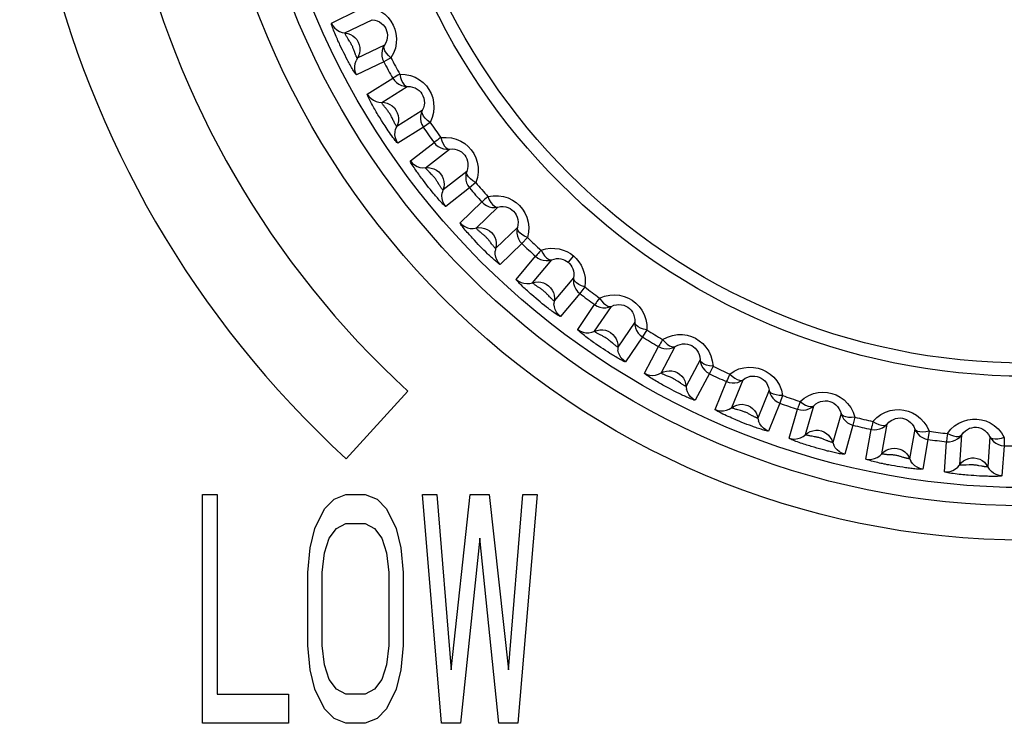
# Model space of a CAD drawing. Extents: x -841 to -216, y -127 to 601.
# Tile 65 of 201: x -543 to -532, y 198 to 206. Entities that reach past the tile are written whole.
import ezdxf

# ---------------------------------------------------------------- set-up
doc = ezdxf.new("R2010")
doc.units = 0
doc.header["$LTSCALE"] = 23.1
doc.layers.add('HEATSINK_AM_0', color=7, linetype='CONTINUOUS')

msp = doc.modelspace()

# ---------------------------------------------------------------- linework, layer by layer
at = {"layer": 'HEATSINK_AM_0', "color": 7}
for p, q in [((-539.813, 205.646), (-539.518, 205.791)), ((-539.665, 205.54), (-539.369, 205.684)), ((-539.691, 205.35), (-539.705, 205.378)), ((-539.678, 205.323), (-539.691, 205.35)), ((-539.558, 205.327), (-539.568, 205.355)), ((-539.234, 205.407), (-539.53, 205.263)), ((-539.664, 205.295), (-539.678, 205.323)), ((-539.65, 205.268), (-539.664, 205.295)), ((-539.636, 205.242), (-539.65, 205.268)), ((-539.241, 205.224), (-539.537, 205.08)), ((-539.162, 205.266), (-539.241, 205.224)), ((-539.421, 204.871), (-539.142, 205.045)), ((-539.262, 204.78), (-538.983, 204.955)), ((-538.82, 204.693), (-539.099, 204.519)), ((-539.247, 204.554), (-539.266, 204.584)), ((-538.808, 204.511), (-539.087, 204.336)), ((-538.734, 204.561), (-538.808, 204.511)), ((-538.95, 204.141), (-538.691, 204.344)), ((-538.783, 204.067), (-538.523, 204.27)), ((-538.334, 204.027), (-538.593, 203.824)), ((-538.769, 203.876), (-538.789, 203.901)), ((-538.75, 203.852), (-538.769, 203.876)), ((-538.731, 203.828), (-538.75, 203.852)), ((-538.712, 203.805), (-538.731, 203.828)), ((-538.634, 203.881), (-538.65, 203.907)), ((-538.303, 203.847), (-538.562, 203.644)), ((-538.234, 203.905), (-538.303, 203.847)), ((-538.693, 203.782), (-538.712, 203.805)), ((-538.405, 203.464), (-538.169, 203.693)), ((-538.231, 203.408), (-537.995, 203.637)), ((-537.78, 203.415), (-538.017, 203.187)), ((-537.669, 203.304), (-537.731, 203.239)), ((-538.207, 203.23), (-538.228, 203.251)), ((-538.187, 203.208), (-538.207, 203.23)), ((-538.167, 203.188), (-538.187, 203.208)), ((-538.146, 203.167), (-538.167, 203.188)), ((-537.731, 203.239), (-537.968, 203.011)), ((-538.126, 203.147), (-538.146, 203.167)), ((-538.105, 203.127), (-538.126, 203.147)), ((-537.793, 202.848), (-537.582, 203.1)), ((-537.167, 203.104), (-537.225, 203.035)), ((-537.614, 202.811), (-537.402, 203.063)), ((-537.166, 202.865), (-537.378, 202.612)), ((-537.044, 202.765), (-537.099, 202.694)), ((-537.576, 202.639), (-537.599, 202.659)), ((-537.099, 202.694), (-537.31, 202.443)), ((-537.553, 202.62), (-537.576, 202.639)), ((-537.531, 202.601), (-537.553, 202.62)), ((-537.508, 202.582), (-537.531, 202.601)), ((-537.485, 202.564), (-537.508, 202.582)), ((-537.462, 202.546), (-537.485, 202.564)), ((-537.119, 202.299), (-536.936, 202.572)), ((-536.937, 202.281), (-536.753, 202.553)), ((-536.498, 202.381), (-536.682, 202.108)), ((-536.413, 202.219), (-536.597, 201.946)), ((-536.366, 202.295), (-536.413, 202.219)), ((-536.868, 202.105), (-536.894, 202.122)), ((-536.843, 202.088), (-536.868, 202.105)), ((-536.74, 202.151), (-536.763, 202.17)), ((-536.392, 201.823), (-536.238, 202.114)), ((-536.209, 201.824), (-536.055, 202.115)), ((-536.818, 202.071), (-536.843, 202.088)), ((-536.793, 202.055), (-536.818, 202.071)), ((-536.768, 202.039), (-536.793, 202.055)), ((-535.783, 201.97), (-535.937, 201.68)), ((-535.642, 201.899), (-535.681, 201.818)), ((-535.681, 201.818), (-535.836, 201.527)), ((-535.998, 201.715), (-536.023, 201.732)), ((-535.619, 201.426), (-535.496, 201.732)), ((-535.437, 201.447), (-535.314, 201.752)), ((-538.976, 201.627), (-539.651, 200.889)), ((-536.119, 201.655), (-536.147, 201.67)), ((-536.092, 201.641), (-536.119, 201.655)), ((-536.065, 201.627), (-536.092, 201.641)), ((-536.038, 201.613), (-536.065, 201.627)), ((-536.011, 201.6), (-536.038, 201.613)), ((-535.028, 201.636), (-535.152, 201.331)), ((-534.881, 201.58), (-534.911, 201.495)), ((-534.911, 201.495), (-535.035, 201.19)), ((-534.63, 201.152), (-534.54, 201.468)), ((-535.215, 201.359), (-535.241, 201.373)), ((-534.809, 201.113), (-534.718, 201.429)), ((-534.243, 201.383), (-534.334, 201.067)), ((-535.327, 201.286), (-535.355, 201.298)), ((-535.299, 201.275), (-535.327, 201.286)), ((-535.271, 201.264), (-535.299, 201.275)), ((-535.243, 201.254), (-535.271, 201.264)), ((-535.215, 201.243), (-535.243, 201.254)), ((-534.112, 201.255), (-534.203, 200.939)), ((-534.091, 201.342), (-534.112, 201.255)), ((-533.797, 200.943), (-533.74, 201.267)), ((-533.971, 200.885), (-533.913, 201.209)), ((-533.436, 201.213), (-533.493, 200.889)), ((-533.28, 201.189), (-533.293, 201.1)), ((-532.946, 200.822), (-532.923, 201.15)), ((-534.401, 201.088), (-534.429, 201.1)), ((-533.293, 201.1), (-533.35, 200.776)), ((-533.113, 200.747), (-533.09, 201.075)), ((-532.616, 201.129), (-532.639, 200.801)), ((-532.461, 201.031), (-532.484, 200.703)), ((-532.458, 201.121), (-532.461, 201.031)), ((-534.507, 201.005), (-534.537, 201.014)), ((-534.478, 200.997), (-534.507, 201.005)), ((-534.448, 200.989), (-534.478, 200.997)), ((-534.419, 200.981), (-534.448, 200.989)), ((-534.39, 200.973), (-534.419, 200.981)), ((-533.659, 200.81), (-533.69, 200.815)), ((-533.562, 200.904), (-533.591, 200.912)), ((-532.708, 200.807), (-532.736, 200.813)), ((-533.629, 200.804), (-533.659, 200.81)), ((-533.599, 200.8), (-533.629, 200.804)), ((-533.569, 200.795), (-533.599, 200.8)), ((-533.539, 200.791), (-533.569, 200.795)), ((-532.791, 200.704), (-532.821, 200.706)), ((-532.761, 200.702), (-532.791, 200.704)), ((-532.731, 200.7), (-532.761, 200.702)), ((-532.701, 200.699), (-532.731, 200.7)), ((-532.672, 200.697), (-532.701, 200.699)), ((-541.22, 200.499), (-541.063, 200.499)), ((-541.22, 197.999), (-541.22, 200.499)), ((-541.063, 200.499), (-541.063, 198.318)), ((-539.784, 200.446), (-539.654, 200.499)), ((-539.654, 200.499), (-539.445, 200.499)), ((-539.445, 200.499), (-539.314, 200.446)), ((-538.818, 200.499), (-538.662, 200.499)), ((-538.609, 197.999), (-538.818, 200.499)), ((-538.662, 200.499), (-538.505, 198.584)), ((-538.505, 198.584), (-538.296, 200.499)), ((-538.296, 200.499), (-538.087, 200.499)), ((-538.087, 200.499), (-537.879, 198.584)), ((-537.879, 198.584), (-537.722, 200.499)), ((-537.565, 200.499), (-537.774, 197.999)), ((-537.722, 200.499), (-537.565, 200.499)), ((-539.888, 200.34), (-539.784, 200.446)), ((-539.314, 200.446), (-539.21, 200.34)), ((-539.993, 200.127), (-539.888, 200.34)), ((-539.21, 200.34), (-539.105, 200.127)), ((-539.758, 200.127), (-539.654, 200.18)), ((-539.654, 200.18), (-539.445, 200.18)), ((-539.445, 200.18), (-539.34, 200.127)), ((-540.045, 199.914), (-539.993, 200.127)), ((-539.836, 200.021), (-539.758, 200.127)), ((-539.34, 200.127), (-539.262, 200.021)), ((-539.105, 200.127), (-539.053, 199.914)), ((-539.888, 199.861), (-539.836, 200.021)), ((-539.262, 200.021), (-539.21, 199.861)), ((-538.192, 200.021), (-538.401, 197.999)), ((-537.983, 197.999), (-538.192, 200.021)), ((-540.071, 199.648), (-540.045, 199.914)), ((-539.915, 199.648), (-539.888, 199.861)), ((-539.21, 199.861), (-539.184, 199.648)), ((-539.053, 199.914), (-539.027, 199.648)), ((-540.071, 198.85), (-540.071, 199.648)), ((-539.915, 198.85), (-539.915, 199.648)), ((-539.184, 199.648), (-539.184, 198.85)), ((-539.027, 199.648), (-539.027, 198.85)), ((-540.045, 198.584), (-540.071, 198.85)), ((-539.888, 198.638), (-539.915, 198.85)), ((-539.184, 198.85), (-539.21, 198.638)), ((-539.027, 198.85), (-539.053, 198.584)), ((-539.993, 198.372), (-540.045, 198.584)), ((-539.836, 198.478), (-539.888, 198.638)), ((-539.21, 198.638), (-539.262, 198.478)), ((-539.053, 198.584), (-539.105, 198.372)), ((-539.758, 198.372), (-539.836, 198.478)), ((-539.262, 198.478), (-539.34, 198.372)), ((-539.888, 198.159), (-539.993, 198.372)), ((-539.654, 198.318), (-539.758, 198.372)), ((-539.34, 198.372), (-539.445, 198.318)), ((-539.105, 198.372), (-539.21, 198.159)), ((-541.063, 198.318), (-540.28, 198.318)), ((-540.28, 198.318), (-540.28, 197.999)), ((-539.445, 198.318), (-539.654, 198.318)), ((-539.784, 198.052), (-539.888, 198.159)), ((-539.21, 198.159), (-539.314, 198.052)), ((-539.654, 197.999), (-539.784, 198.052)), ((-539.314, 198.052), (-539.445, 197.999)), ((-540.28, 197.999), (-541.22, 197.999)), ((-539.445, 197.999), (-539.654, 197.999)), ((-538.401, 197.999), (-538.609, 197.999)), ((-537.774, 197.999), (-537.983, 197.999))]:
    msp.add_line(p, q, dxfattribs=at)
for points in [[(-539.435, 205.827), (-539.377, 205.817), (-539.323, 205.8), (-539.274, 205.775), (-539.23, 205.744), (-539.193, 205.708), (-539.162, 205.668), (-539.137, 205.626), (-539.119, 205.581), (-539.107, 205.532), (-539.101, 205.48), (-539.104, 205.427), (-539.114, 205.372), (-539.134, 205.319), (-539.162, 205.266)], [(-539.369, 205.684), (-539.339, 205.68), (-539.312, 205.671), (-539.286, 205.659), (-539.264, 205.644), (-539.246, 205.627), (-539.23, 205.607), (-539.218, 205.586), (-539.209, 205.564), (-539.203, 205.54), (-539.201, 205.514), (-539.202, 205.487), (-539.208, 205.46), (-539.219, 205.433), (-539.234, 205.407)], [(-539.705, 205.378), (-539.719, 205.408), (-539.726, 205.423), (-539.733, 205.439), (-539.741, 205.454), (-539.747, 205.47), (-539.754, 205.485), (-539.761, 205.501), (-539.768, 205.518), (-539.776, 205.535), (-539.782, 205.552), (-539.789, 205.568), (-539.795, 205.585), (-539.801, 205.6), (-539.806, 205.614), (-539.81, 205.627), (-539.813, 205.637), (-539.814, 205.643), (-539.813, 205.646)], [(-539.813, 205.646), (-539.798, 205.618), (-539.778, 205.594), (-539.753, 205.573), (-539.726, 205.556), (-539.696, 205.545), (-539.634, 205.534)], [(-539.629, 205.473), (-539.634, 205.48), (-539.638, 205.487), (-539.642, 205.494), (-539.647, 205.501), (-539.651, 205.508), (-539.654, 205.515), (-539.658, 205.521), (-539.66, 205.527), (-539.663, 205.532), (-539.664, 205.536), (-539.665, 205.539), (-539.665, 205.54)], [(-539.634, 205.534), (-539.605, 205.524), (-539.579, 205.509), (-539.555, 205.489), (-539.535, 205.466), (-539.519, 205.439), (-539.508, 205.411), (-539.502, 205.38), (-539.501, 205.349), (-539.505, 205.319), (-539.515, 205.29), (-539.544, 205.234)], [(-539.568, 205.355), (-539.571, 205.363), (-539.574, 205.37), (-539.577, 205.378), (-539.58, 205.387), (-539.584, 205.395), (-539.588, 205.403), (-539.592, 205.411), (-539.596, 205.419), (-539.6, 205.427), (-539.605, 205.435), (-539.61, 205.443), (-539.615, 205.451), (-539.629, 205.473)], [(-539.234, 205.407), (-539.249, 205.379), (-539.258, 205.348), (-539.262, 205.316), (-539.261, 205.284), (-539.254, 205.253), (-539.241, 205.224)], [(-539.162, 205.266), (-539.189, 205.292), (-539.212, 205.318), (-539.228, 205.344), (-539.237, 205.368), (-539.239, 205.389), (-539.234, 205.407)], [(-539.537, 205.08), (-539.54, 205.081), (-539.544, 205.085), (-539.549, 205.092), (-539.555, 205.101), (-539.562, 205.112), (-539.57, 205.124), (-539.577, 205.136), (-539.585, 205.15), (-539.593, 205.163), (-539.601, 205.177), (-539.608, 205.19), (-539.616, 205.203), (-539.623, 205.216), (-539.63, 205.229), (-539.636, 205.242)], [(-539.53, 205.263), (-539.53, 205.263), (-539.532, 205.265), (-539.534, 205.268), (-539.536, 205.272), (-539.538, 205.277), (-539.541, 205.282), (-539.543, 205.288), (-539.546, 205.294), (-539.549, 205.301), (-539.551, 205.307), (-539.554, 205.314), (-539.556, 205.32), (-539.558, 205.327)], [(-539.537, 205.08), (-539.55, 205.109), (-539.557, 205.14), (-539.558, 205.172), (-539.554, 205.204), (-539.544, 205.234)], [(-539.064, 205.09), (-539.086, 205.078), (-539.104, 205.067), (-539.119, 205.058), (-539.131, 205.052), (-539.139, 205.047), (-539.142, 205.045)], [(-539.142, 205.045), (-539.124, 205.019), (-539.101, 204.997), (-539.075, 204.978), (-539.046, 204.965), (-539.015, 204.957), (-538.983, 204.955)], [(-539.064, 205.09), (-539.005, 205.086), (-538.949, 205.075), (-538.898, 205.055), (-538.851, 205.028), (-538.81, 204.997), (-538.775, 204.96), (-538.747, 204.921), (-538.724, 204.878), (-538.706, 204.83), (-538.696, 204.78), (-538.692, 204.726), (-538.697, 204.671), (-538.711, 204.616), (-538.734, 204.561)], [(-539.064, 205.09), (-539.057, 205.054), (-539.047, 205.021), (-539.033, 204.993), (-539.018, 204.973), (-539.002, 204.96), (-538.983, 204.955)], [(-538.983, 204.955), (-538.953, 204.954), (-538.925, 204.948), (-538.898, 204.939), (-538.875, 204.926), (-538.854, 204.911), (-538.837, 204.893), (-538.823, 204.873), (-538.812, 204.852), (-538.803, 204.828), (-538.798, 204.803), (-538.797, 204.776), (-538.8, 204.749), (-538.808, 204.721), (-538.82, 204.693)], [(-539.421, 204.871), (-539.403, 204.845), (-539.38, 204.822), (-539.354, 204.804), (-539.325, 204.791), (-539.294, 204.783), (-539.232, 204.778)], [(-539.266, 204.584), (-539.284, 204.614), (-539.294, 204.629), (-539.304, 204.645), (-539.313, 204.661), (-539.322, 204.676), (-539.331, 204.691), (-539.339, 204.706), (-539.348, 204.721), (-539.356, 204.736), (-539.365, 204.751), (-539.374, 204.767), (-539.382, 204.782), (-539.39, 204.798), (-539.398, 204.813), (-539.405, 204.828), (-539.411, 204.841), (-539.416, 204.852), (-539.42, 204.862), (-539.421, 204.868), (-539.421, 204.871)], [(-539.216, 204.713), (-539.226, 204.726), (-539.231, 204.732), (-539.236, 204.739), (-539.241, 204.745), (-539.246, 204.752), (-539.25, 204.758), (-539.254, 204.763), (-539.257, 204.769), (-539.259, 204.773), (-539.261, 204.777), (-539.262, 204.779), (-539.262, 204.78)], [(-539.232, 204.778), (-539.202, 204.771), (-539.173, 204.759), (-539.148, 204.742), (-539.125, 204.72), (-539.107, 204.696), (-539.093, 204.668), (-539.084, 204.639), (-539.08, 204.608), (-539.081, 204.578), (-539.087, 204.548), (-539.111, 204.489)], [(-539.145, 204.604), (-539.15, 204.613), (-539.155, 204.622), (-539.159, 204.631), (-539.164, 204.64), (-539.169, 204.649), (-539.175, 204.658), (-539.181, 204.667), (-539.187, 204.675), (-539.193, 204.684), (-539.199, 204.692), (-539.205, 204.699), (-539.211, 204.706), (-539.216, 204.713)], [(-538.82, 204.693), (-538.832, 204.664), (-538.838, 204.632), (-538.839, 204.6), (-538.834, 204.569), (-538.824, 204.539), (-538.808, 204.511)], [(-538.734, 204.561), (-538.763, 204.584), (-538.788, 204.607), (-538.807, 204.631), (-538.819, 204.654), (-538.824, 204.675), (-538.82, 204.693)], [(-539.099, 204.519), (-539.1, 204.519), (-539.102, 204.522), (-539.105, 204.526), (-539.109, 204.532), (-539.113, 204.539), (-539.118, 204.547), (-539.123, 204.556), (-539.127, 204.565), (-539.132, 204.574), (-539.136, 204.584), (-539.145, 204.604)], [(-539.087, 204.336), (-539.09, 204.338), (-539.096, 204.343), (-539.105, 204.352), (-539.115, 204.365), (-539.128, 204.381), (-539.14, 204.398), (-539.153, 204.416), (-539.167, 204.434), (-539.179, 204.453), (-539.192, 204.471), (-539.204, 204.489), (-539.216, 204.506), (-539.227, 204.523), (-539.237, 204.539), (-539.247, 204.554)], [(-539.087, 204.336), (-539.103, 204.364), (-539.113, 204.395), (-539.118, 204.426), (-539.117, 204.458), (-539.111, 204.489)], [(-538.618, 204.396), (-538.638, 204.382), (-538.655, 204.369), (-538.67, 204.359), (-538.681, 204.351), (-538.688, 204.346), (-538.691, 204.344)], [(-538.618, 204.396), (-538.559, 204.398), (-538.502, 204.393), (-538.449, 204.379), (-538.4, 204.357), (-538.356, 204.33), (-538.318, 204.298), (-538.285, 204.261), (-538.257, 204.221), (-538.235, 204.176), (-538.219, 204.127), (-538.21, 204.073), (-538.209, 204.018), (-538.217, 203.962), (-538.234, 203.905)], [(-538.618, 204.396), (-538.607, 204.361), (-538.593, 204.329), (-538.577, 204.303), (-538.56, 204.284), (-538.542, 204.273), (-538.523, 204.27)], [(-538.691, 204.344), (-538.67, 204.319), (-538.645, 204.299), (-538.617, 204.284), (-538.587, 204.274), (-538.555, 204.269), (-538.523, 204.27)], [(-538.523, 204.27), (-538.493, 204.272), (-538.465, 204.27), (-538.438, 204.263), (-538.413, 204.253), (-538.391, 204.24), (-538.372, 204.224), (-538.355, 204.206), (-538.342, 204.186), (-538.331, 204.163), (-538.324, 204.139), (-538.32, 204.112), (-538.32, 204.084), (-538.324, 204.056), (-538.334, 204.027)], [(-538.95, 204.141), (-538.929, 204.117), (-538.904, 204.097), (-538.876, 204.081), (-538.846, 204.071), (-538.815, 204.066), (-538.752, 204.068)], [(-538.789, 203.901), (-538.808, 203.927), (-538.819, 203.941), (-538.829, 203.954), (-538.839, 203.968), (-538.849, 203.982), (-538.859, 203.996), (-538.869, 204.01), (-538.88, 204.024), (-538.89, 204.039), (-538.9, 204.055), (-538.91, 204.07), (-538.92, 204.084), (-538.929, 204.098), (-538.937, 204.111), (-538.943, 204.122), (-538.948, 204.132), (-538.95, 204.138), (-538.95, 204.141)], [(-538.734, 204.01), (-538.74, 204.016), (-538.746, 204.022), (-538.752, 204.028), (-538.757, 204.034), (-538.762, 204.04), (-538.767, 204.045), (-538.772, 204.051), (-538.776, 204.056), (-538.779, 204.06), (-538.781, 204.064), (-538.783, 204.066), (-538.783, 204.067)], [(-538.752, 204.068), (-538.721, 204.064), (-538.692, 204.055), (-538.665, 204.041), (-538.64, 204.022), (-538.619, 203.999), (-538.602, 203.974), (-538.59, 203.945), (-538.583, 203.915), (-538.581, 203.885), (-538.584, 203.854), (-538.602, 203.794)], [(-538.65, 203.907), (-538.654, 203.914), (-538.659, 203.921), (-538.663, 203.928), (-538.668, 203.935), (-538.673, 203.942), (-538.679, 203.95), (-538.684, 203.957), (-538.69, 203.964), (-538.696, 203.971), (-538.703, 203.978), (-538.709, 203.985), (-538.716, 203.991), (-538.734, 204.01)], [(-538.334, 204.027), (-538.342, 203.996), (-538.345, 203.964), (-538.343, 203.933), (-538.335, 203.902), (-538.321, 203.873), (-538.303, 203.847)], [(-538.234, 203.905), (-538.266, 203.924), (-538.293, 203.945), (-538.314, 203.967), (-538.329, 203.988), (-538.335, 204.008), (-538.334, 204.027)], [(-538.593, 203.824), (-538.594, 203.825), (-538.596, 203.826), (-538.598, 203.829), (-538.601, 203.832), (-538.605, 203.837), (-538.608, 203.841), (-538.612, 203.847), (-538.616, 203.852), (-538.62, 203.858), (-538.623, 203.864), (-538.627, 203.869), (-538.631, 203.875), (-538.634, 203.881)], [(-538.562, 203.644), (-538.565, 203.645), (-538.57, 203.648), (-538.576, 203.654), (-538.585, 203.661), (-538.594, 203.67), (-538.603, 203.68), (-538.614, 203.691), (-538.624, 203.702), (-538.634, 203.714), (-538.645, 203.726), (-538.655, 203.737), (-538.665, 203.749), (-538.674, 203.76), (-538.684, 203.771), (-538.693, 203.782)], [(-538.562, 203.644), (-538.581, 203.67), (-538.594, 203.699), (-538.602, 203.73), (-538.605, 203.762), (-538.602, 203.794)], [(-538.102, 203.752), (-538.12, 203.736), (-538.136, 203.722), (-538.149, 203.71), (-538.159, 203.701), (-538.166, 203.695), (-538.169, 203.693)], [(-538.102, 203.752), (-538.043, 203.761), (-537.987, 203.761), (-537.932, 203.753), (-537.881, 203.737), (-537.834, 203.714), (-537.793, 203.686), (-537.756, 203.653), (-537.725, 203.616), (-537.698, 203.573), (-537.677, 203.526), (-537.663, 203.474), (-537.656, 203.419), (-537.658, 203.363), (-537.669, 203.304)], [(-538.102, 203.752), (-538.087, 203.718), (-538.07, 203.688), (-538.052, 203.664), (-538.032, 203.647), (-538.013, 203.638), (-537.995, 203.637)], [(-538.169, 203.693), (-538.146, 203.671), (-538.119, 203.653), (-538.089, 203.641), (-538.058, 203.634), (-538.026, 203.633), (-537.995, 203.637)], [(-537.995, 203.637), (-537.965, 203.642), (-537.936, 203.643), (-537.908, 203.639), (-537.883, 203.631), (-537.86, 203.621), (-537.839, 203.607), (-537.821, 203.591), (-537.805, 203.572), (-537.792, 203.551), (-537.782, 203.527), (-537.775, 203.501), (-537.773, 203.474), (-537.774, 203.445), (-537.78, 203.415)], [(-538.405, 203.464), (-538.382, 203.442), (-538.355, 203.425), (-538.326, 203.412), (-538.295, 203.405), (-538.263, 203.404), (-538.201, 203.413)], [(-538.228, 203.251), (-538.25, 203.275), (-538.261, 203.287), (-538.272, 203.299), (-538.283, 203.311), (-538.294, 203.323), (-538.305, 203.335), (-538.316, 203.348), (-538.328, 203.361), (-538.339, 203.374), (-538.35, 203.387), (-538.361, 203.401), (-538.372, 203.413), (-538.381, 203.426), (-538.39, 203.437), (-538.397, 203.447), (-538.402, 203.455), (-538.405, 203.461), (-538.405, 203.464)], [(-538.174, 203.354), (-538.18, 203.359), (-538.186, 203.364), (-538.192, 203.369), (-538.198, 203.374), (-538.204, 203.379), (-538.21, 203.384), (-538.215, 203.389), (-538.219, 203.394), (-538.224, 203.398), (-538.227, 203.402), (-538.23, 203.405), (-538.231, 203.407), (-538.231, 203.408)], [(-538.201, 203.413), (-538.17, 203.412), (-538.14, 203.405), (-538.111, 203.394), (-538.085, 203.378), (-538.062, 203.358), (-538.042, 203.334), (-538.027, 203.307), (-538.017, 203.278), (-538.012, 203.248), (-538.012, 203.217), (-538.022, 203.155)], [(-537.78, 203.415), (-537.786, 203.384), (-537.786, 203.352), (-537.78, 203.32), (-537.768, 203.29), (-537.752, 203.263), (-537.731, 203.239)], [(-537.669, 203.304), (-537.702, 203.32), (-537.732, 203.338), (-537.755, 203.357), (-537.771, 203.377), (-537.78, 203.396), (-537.78, 203.415)], [(-538.083, 203.264), (-538.088, 203.27), (-538.093, 203.276), (-538.098, 203.283), (-538.104, 203.289), (-538.109, 203.295), (-538.115, 203.302), (-538.121, 203.308), (-538.127, 203.314), (-538.134, 203.32), (-538.14, 203.326), (-538.147, 203.332), (-538.154, 203.338), (-538.161, 203.343), (-538.174, 203.354)], [(-538.062, 203.236), (-538.07, 203.246), (-538.074, 203.252), (-538.083, 203.264)], [(-538.017, 203.187), (-538.018, 203.187), (-538.02, 203.188), (-538.022, 203.19), (-538.026, 203.193), (-538.029, 203.197), (-538.033, 203.201), (-538.037, 203.205), (-538.041, 203.21), (-538.045, 203.215), (-538.049, 203.22), (-538.054, 203.225), (-538.058, 203.23), (-538.062, 203.236)], [(-537.521, 203.166), (-537.471, 203.18), (-537.421, 203.187), (-537.372, 203.186), (-537.325, 203.18), (-537.281, 203.168), (-537.239, 203.151), (-537.201, 203.129), (-537.167, 203.104)], [(-537.968, 203.011), (-537.97, 203.011), (-537.975, 203.013), (-537.982, 203.018), (-537.99, 203.024), (-537.999, 203.031), (-538.009, 203.04), (-538.02, 203.049), (-538.031, 203.058), (-538.042, 203.068), (-538.053, 203.078), (-538.064, 203.088), (-538.075, 203.098), (-538.085, 203.108), (-538.095, 203.117), (-538.105, 203.127)], [(-537.968, 203.011), (-537.989, 203.035), (-538.005, 203.062), (-538.016, 203.092), (-538.022, 203.123), (-538.022, 203.155)], [(-537.521, 203.166), (-537.538, 203.148), (-537.552, 203.132), (-537.564, 203.119), (-537.573, 203.109), (-537.579, 203.103), (-537.582, 203.1)], [(-537.582, 203.1), (-537.556, 203.08), (-537.528, 203.066), (-537.497, 203.057), (-537.465, 203.053), (-537.433, 203.055), (-537.402, 203.063)], [(-537.521, 203.166), (-537.503, 203.134), (-537.483, 203.106), (-537.462, 203.084), (-537.441, 203.069), (-537.421, 203.062), (-537.402, 203.063)], [(-537.402, 203.063), (-537.377, 203.07), (-537.352, 203.074), (-537.327, 203.075), (-537.304, 203.072), (-537.281, 203.066), (-537.261, 203.058), (-537.242, 203.047), (-537.225, 203.035)], [(-537.167, 203.104), (-537.136, 203.074), (-537.108, 203.04), (-537.084, 203.003), (-537.064, 202.961), (-537.05, 202.916), (-537.041, 202.868), (-537.039, 202.818), (-537.044, 202.765)], [(-537.225, 203.035), (-537.209, 203.02), (-537.196, 203.003), (-537.184, 202.984), (-537.174, 202.963), (-537.168, 202.941), (-537.164, 202.916), (-537.163, 202.891), (-537.166, 202.865)], [(-537.166, 202.865), (-537.168, 202.833), (-537.165, 202.801), (-537.156, 202.77), (-537.141, 202.742), (-537.122, 202.716), (-537.099, 202.694)], [(-537.044, 202.765), (-537.078, 202.778), (-537.11, 202.792), (-537.135, 202.809), (-537.153, 202.828), (-537.164, 202.846), (-537.166, 202.865)], [(-537.793, 202.848), (-537.768, 202.828), (-537.739, 202.814), (-537.708, 202.805), (-537.677, 202.801), (-537.645, 202.803), (-537.584, 202.818)], [(-537.599, 202.659), (-537.623, 202.679), (-537.635, 202.69), (-537.647, 202.701), (-537.659, 202.711), (-537.671, 202.722), (-537.683, 202.733), (-537.695, 202.744), (-537.708, 202.756), (-537.72, 202.768), (-537.733, 202.78), (-537.745, 202.791), (-537.756, 202.803), (-537.766, 202.814), (-537.776, 202.824), (-537.784, 202.833), (-537.789, 202.84), (-537.792, 202.845), (-537.793, 202.848)], [(-537.553, 202.763), (-537.559, 202.768), (-537.566, 202.772), (-537.572, 202.776), (-537.579, 202.781), (-537.585, 202.785), (-537.591, 202.79), (-537.596, 202.794), (-537.601, 202.798), (-537.606, 202.802), (-537.609, 202.805), (-537.612, 202.808), (-537.614, 202.81), (-537.614, 202.811)], [(-537.584, 202.818), (-537.553, 202.82), (-537.523, 202.817), (-537.493, 202.809), (-537.465, 202.796), (-537.44, 202.778), (-537.418, 202.756), (-537.4, 202.731), (-537.387, 202.703), (-537.379, 202.674), (-537.376, 202.643), (-537.38, 202.581)], [(-537.49, 202.719), (-537.496, 202.724), (-537.503, 202.729), (-537.51, 202.735), (-537.518, 202.74), (-537.525, 202.745), (-537.532, 202.75), (-537.539, 202.754), (-537.553, 202.763)], [(-537.448, 202.678), (-537.453, 202.684), (-537.459, 202.69), (-537.465, 202.696), (-537.471, 202.702), (-537.477, 202.707), (-537.483, 202.713), (-537.49, 202.719)], [(-537.428, 202.658), (-537.438, 202.668), (-537.448, 202.678)], [(-537.378, 202.612), (-537.379, 202.613), (-537.381, 202.614), (-537.384, 202.616), (-537.387, 202.618), (-537.391, 202.621), (-537.395, 202.625), (-537.4, 202.629), (-537.405, 202.634), (-537.409, 202.638), (-537.414, 202.643), (-537.419, 202.648), (-537.424, 202.653), (-537.428, 202.658)], [(-536.882, 202.644), (-536.897, 202.624), (-536.91, 202.607), (-536.92, 202.593), (-536.928, 202.582), (-536.933, 202.575), (-536.936, 202.572)], [(-536.882, 202.644), (-536.827, 202.665), (-536.771, 202.677), (-536.716, 202.68), (-536.663, 202.675), (-536.613, 202.662), (-536.566, 202.643), (-536.524, 202.619), (-536.485, 202.589), (-536.45, 202.553), (-536.42, 202.511), (-536.395, 202.463), (-536.377, 202.411), (-536.367, 202.355), (-536.366, 202.295)], [(-536.882, 202.644), (-536.861, 202.614), (-536.838, 202.588), (-536.815, 202.568), (-536.792, 202.556), (-536.772, 202.55), (-536.753, 202.553)], [(-537.31, 202.443), (-537.313, 202.443), (-537.318, 202.445), (-537.325, 202.449), (-537.335, 202.454), (-537.345, 202.461), (-537.356, 202.468), (-537.368, 202.476), (-537.38, 202.485), (-537.392, 202.493), (-537.404, 202.502), (-537.416, 202.511), (-537.428, 202.52), (-537.44, 202.529), (-537.451, 202.538), (-537.462, 202.546)], [(-537.31, 202.443), (-537.334, 202.464), (-537.353, 202.49), (-537.367, 202.518), (-537.376, 202.549), (-537.38, 202.581)], [(-536.936, 202.572), (-536.908, 202.555), (-536.878, 202.544), (-536.847, 202.538), (-536.815, 202.537), (-536.783, 202.543), (-536.753, 202.553)], [(-536.753, 202.553), (-536.726, 202.565), (-536.697, 202.571), (-536.67, 202.573), (-536.643, 202.571), (-536.618, 202.566), (-536.595, 202.556), (-536.574, 202.544), (-536.555, 202.53), (-536.538, 202.512), (-536.523, 202.491), (-536.511, 202.467), (-536.502, 202.44), (-536.498, 202.411), (-536.498, 202.381)], [(-536.366, 202.295), (-536.402, 202.304), (-536.434, 202.315), (-536.461, 202.33), (-536.481, 202.346), (-536.494, 202.363), (-536.498, 202.381)], [(-536.498, 202.381), (-536.497, 202.349), (-536.49, 202.318), (-536.478, 202.288), (-536.46, 202.262), (-536.438, 202.238), (-536.413, 202.219)], [(-537.119, 202.299), (-537.092, 202.282), (-537.062, 202.271), (-537.031, 202.265), (-536.999, 202.265), (-536.967, 202.27), (-536.909, 202.291)], [(-536.894, 202.122), (-536.921, 202.141), (-536.935, 202.15), (-536.948, 202.16), (-536.962, 202.17), (-536.976, 202.18), (-536.99, 202.19), (-537.004, 202.2), (-537.018, 202.211), (-537.032, 202.222), (-537.046, 202.233), (-537.06, 202.244), (-537.074, 202.255), (-537.086, 202.265), (-537.098, 202.275), (-537.107, 202.284), (-537.114, 202.291), (-537.118, 202.296), (-537.119, 202.299)], [(-536.851, 202.23), (-536.874, 202.241), (-536.882, 202.245), (-536.889, 202.249), (-536.896, 202.253), (-536.903, 202.257), (-536.91, 202.261), (-536.916, 202.265), (-536.922, 202.269), (-536.927, 202.272), (-536.932, 202.275), (-536.935, 202.278), (-536.937, 202.28), (-536.937, 202.281)], [(-536.909, 202.291), (-536.878, 202.297), (-536.847, 202.297), (-536.817, 202.292), (-536.788, 202.282), (-536.761, 202.267), (-536.737, 202.247), (-536.717, 202.224), (-536.701, 202.198), (-536.689, 202.169), (-536.683, 202.139), (-536.681, 202.076)], [(-536.763, 202.17), (-536.769, 202.176), (-536.776, 202.181), (-536.782, 202.186), (-536.789, 202.191), (-536.796, 202.197), (-536.804, 202.202), (-536.811, 202.207), (-536.819, 202.212), (-536.827, 202.216), (-536.835, 202.221), (-536.843, 202.225), (-536.851, 202.23)], [(-536.193, 202.191), (-536.139, 202.218), (-536.086, 202.236), (-536.031, 202.244), (-535.977, 202.245), (-535.926, 202.238), (-535.878, 202.224), (-535.833, 202.204), (-535.792, 202.178), (-535.753, 202.146), (-535.719, 202.108), (-535.689, 202.063), (-535.665, 202.012), (-535.65, 201.958), (-535.642, 201.899)], [(-536.682, 202.108), (-536.682, 202.108), (-536.683, 202.108), (-536.684, 202.109), (-536.685, 202.109), (-536.687, 202.11), (-536.689, 202.111), (-536.692, 202.113), (-536.695, 202.115), (-536.699, 202.118), (-536.703, 202.121), (-536.708, 202.124), (-536.713, 202.128), (-536.719, 202.133), (-536.724, 202.137), (-536.73, 202.142), (-536.735, 202.146), (-536.74, 202.151)], [(-536.193, 202.191), (-536.205, 202.17), (-536.216, 202.152), (-536.225, 202.137), (-536.231, 202.125), (-536.236, 202.117), (-536.238, 202.114)], [(-536.238, 202.114), (-536.209, 202.1), (-536.178, 202.092), (-536.146, 202.089), (-536.114, 202.092), (-536.084, 202.101), (-536.055, 202.115)], [(-536.193, 202.191), (-536.168, 202.164), (-536.143, 202.14), (-536.118, 202.123), (-536.094, 202.113), (-536.073, 202.11), (-536.055, 202.115)], [(-536.055, 202.115), (-536.028, 202.129), (-536.001, 202.138), (-535.974, 202.143), (-535.947, 202.144), (-535.921, 202.141), (-535.897, 202.134), (-535.875, 202.125), (-535.855, 202.112), (-535.836, 202.096), (-535.819, 202.076), (-535.805, 202.054), (-535.793, 202.028), (-535.786, 202), (-535.783, 201.97)], [(-536.597, 201.946), (-536.598, 201.946), (-536.599, 201.946), (-536.602, 201.947), (-536.605, 201.948), (-536.609, 201.949), (-536.615, 201.952), (-536.622, 201.955), (-536.63, 201.959), (-536.64, 201.964), (-536.651, 201.97), (-536.663, 201.977), (-536.676, 201.984), (-536.69, 201.992), (-536.704, 202), (-536.717, 202.008), (-536.73, 202.016), (-536.743, 202.024), (-536.755, 202.031), (-536.768, 202.039)], [(-536.597, 201.946), (-536.622, 201.966), (-536.644, 201.989), (-536.661, 202.016), (-536.674, 202.045), (-536.681, 202.076)], [(-535.642, 201.899), (-535.679, 201.904), (-535.712, 201.911), (-535.741, 201.923), (-535.762, 201.937), (-535.777, 201.952), (-535.783, 201.97)], [(-535.783, 201.97), (-535.778, 201.939), (-535.768, 201.908), (-535.753, 201.88), (-535.733, 201.855), (-535.709, 201.834), (-535.681, 201.818)], [(-535.459, 201.813), (-535.409, 201.845), (-535.358, 201.869), (-535.304, 201.883), (-535.251, 201.889), (-535.199, 201.887), (-535.15, 201.879), (-535.103, 201.864), (-535.06, 201.842), (-535.018, 201.814), (-534.979, 201.78), (-534.945, 201.738), (-534.916, 201.691), (-534.895, 201.638), (-534.881, 201.58)], [(-536.392, 201.823), (-536.363, 201.81), (-536.332, 201.802), (-536.301, 201.799), (-536.269, 201.802), (-536.238, 201.811), (-536.182, 201.838)], [(-536.147, 201.67), (-536.176, 201.686), (-536.191, 201.694), (-536.205, 201.702), (-536.22, 201.711), (-536.235, 201.719), (-536.25, 201.728), (-536.265, 201.737), (-536.28, 201.746), (-536.296, 201.755), (-536.312, 201.765), (-536.327, 201.774), (-536.341, 201.784), (-536.355, 201.793), (-536.368, 201.802), (-536.378, 201.809), (-536.386, 201.816), (-536.391, 201.82), (-536.392, 201.823)], [(-536.141, 201.791), (-536.149, 201.795), (-536.157, 201.798), (-536.165, 201.801), (-536.172, 201.804), (-536.18, 201.807), (-536.186, 201.811), (-536.193, 201.814), (-536.198, 201.817), (-536.203, 201.819), (-536.207, 201.822), (-536.209, 201.823), (-536.209, 201.824)], [(-536.182, 201.838), (-536.152, 201.846), (-536.121, 201.85), (-536.091, 201.848), (-536.061, 201.841), (-536.032, 201.829), (-536.007, 201.812), (-535.984, 201.791), (-535.965, 201.767), (-535.951, 201.739), (-535.941, 201.71), (-535.933, 201.648)], [(-536.023, 201.732), (-536.029, 201.736), (-536.036, 201.741), (-536.044, 201.745), (-536.051, 201.75), (-536.059, 201.755), (-536.066, 201.759), (-536.074, 201.763), (-536.083, 201.767), (-536.091, 201.771), (-536.1, 201.775), (-536.108, 201.779), (-536.117, 201.782), (-536.141, 201.791)], [(-535.459, 201.813), (-535.47, 201.791), (-535.478, 201.772), (-535.485, 201.755), (-535.491, 201.743), (-535.494, 201.735), (-535.496, 201.732)], [(-535.459, 201.813), (-535.432, 201.789), (-535.404, 201.768), (-535.378, 201.753), (-535.353, 201.746), (-535.332, 201.745), (-535.314, 201.752)], [(-535.314, 201.752), (-535.289, 201.768), (-535.263, 201.781), (-535.236, 201.789), (-535.21, 201.792), (-535.184, 201.792), (-535.16, 201.788), (-535.137, 201.78), (-535.115, 201.77), (-535.095, 201.756), (-535.076, 201.738), (-535.059, 201.717), (-535.045, 201.693), (-535.035, 201.666), (-535.028, 201.636)], [(-535.937, 201.68), (-535.938, 201.68), (-535.94, 201.68), (-535.944, 201.682), (-535.948, 201.684), (-535.953, 201.686), (-535.958, 201.689), (-535.963, 201.692), (-535.969, 201.696), (-535.975, 201.699), (-535.981, 201.703), (-535.987, 201.707), (-535.992, 201.711), (-535.998, 201.715)], [(-535.496, 201.732), (-535.466, 201.721), (-535.434, 201.716), (-535.402, 201.717), (-535.371, 201.723), (-535.341, 201.735), (-535.314, 201.752)], [(-535.836, 201.527), (-535.839, 201.527), (-535.844, 201.528), (-535.853, 201.53), (-535.863, 201.534), (-535.875, 201.539), (-535.888, 201.544), (-535.902, 201.549), (-535.916, 201.556), (-535.93, 201.562), (-535.944, 201.568), (-535.958, 201.575), (-535.972, 201.581), (-535.985, 201.587), (-535.998, 201.594), (-536.011, 201.6)], [(-535.836, 201.527), (-535.863, 201.544), (-535.887, 201.565), (-535.907, 201.59), (-535.922, 201.618), (-535.933, 201.648)], [(-534.881, 201.58), (-534.918, 201.581), (-534.952, 201.585), (-534.982, 201.594), (-535.005, 201.605), (-535.021, 201.619), (-535.028, 201.636)], [(-535.028, 201.636), (-535.021, 201.605), (-535.007, 201.576), (-534.989, 201.55), (-534.967, 201.527), (-534.94, 201.509), (-534.911, 201.495)], [(-534.69, 201.514), (-534.644, 201.551), (-534.595, 201.58), (-534.543, 201.6), (-534.491, 201.611), (-534.44, 201.615), (-534.389, 201.611), (-534.342, 201.601), (-534.296, 201.585), (-534.251, 201.561), (-534.209, 201.531), (-534.171, 201.493), (-534.137, 201.449), (-534.111, 201.399), (-534.091, 201.342)], [(-535.619, 201.426), (-535.589, 201.416), (-535.558, 201.411), (-535.526, 201.412), (-535.494, 201.418), (-535.465, 201.43), (-535.411, 201.463)], [(-535.411, 201.463), (-535.383, 201.475), (-535.353, 201.481), (-535.322, 201.483), (-535.291, 201.479), (-535.262, 201.47), (-535.234, 201.456), (-535.21, 201.437), (-535.189, 201.415), (-535.172, 201.389), (-535.159, 201.361), (-535.144, 201.3)], [(-534.69, 201.514), (-534.698, 201.491), (-534.705, 201.471), (-534.71, 201.454), (-534.714, 201.441), (-534.717, 201.433), (-534.718, 201.429)], [(-534.718, 201.429), (-534.687, 201.422), (-534.655, 201.42), (-534.624, 201.424), (-534.593, 201.434), (-534.565, 201.448), (-534.54, 201.468)], [(-534.69, 201.514), (-534.66, 201.492), (-534.631, 201.475), (-534.603, 201.463), (-534.577, 201.458), (-534.556, 201.459), (-534.54, 201.468)], [(-534.54, 201.468), (-534.517, 201.487), (-534.492, 201.502), (-534.466, 201.513), (-534.44, 201.519), (-534.415, 201.521), (-534.39, 201.52), (-534.366, 201.515), (-534.343, 201.507), (-534.322, 201.495), (-534.301, 201.479), (-534.282, 201.46), (-534.266, 201.438), (-534.253, 201.412), (-534.243, 201.383)], [(-535.355, 201.298), (-535.385, 201.31), (-535.401, 201.317), (-535.419, 201.325), (-535.437, 201.332), (-535.455, 201.341), (-535.475, 201.349), (-535.494, 201.358), (-535.514, 201.368), (-535.534, 201.377), (-535.553, 201.386), (-535.571, 201.396), (-535.588, 201.405), (-535.601, 201.413), (-535.612, 201.419), (-535.618, 201.424), (-535.619, 201.426)], [(-535.37, 201.422), (-535.38, 201.425), (-535.39, 201.428), (-535.399, 201.43), (-535.408, 201.433), (-535.416, 201.436), (-535.423, 201.439), (-535.43, 201.442), (-535.434, 201.444), (-535.437, 201.446), (-535.437, 201.447)], [(-535.241, 201.373), (-535.248, 201.377), (-535.255, 201.381), (-535.263, 201.385), (-535.27, 201.389), (-535.278, 201.392), (-535.286, 201.396), (-535.295, 201.399), (-535.303, 201.402), (-535.312, 201.405), (-535.321, 201.408), (-535.33, 201.411), (-535.34, 201.414), (-535.37, 201.422)], [(-535.152, 201.331), (-535.153, 201.331), (-535.155, 201.331), (-535.158, 201.332), (-535.163, 201.334), (-535.168, 201.336), (-535.173, 201.338), (-535.179, 201.341), (-535.185, 201.343), (-535.191, 201.346), (-535.197, 201.349), (-535.203, 201.353), (-535.209, 201.356), (-535.215, 201.359)], [(-534.091, 201.342), (-534.128, 201.34), (-534.162, 201.34), (-534.192, 201.345), (-534.217, 201.355), (-534.234, 201.367), (-534.243, 201.383)], [(-534.243, 201.383), (-534.232, 201.353), (-534.216, 201.325), (-534.195, 201.301), (-534.171, 201.281), (-534.143, 201.266), (-534.112, 201.255)], [(-533.894, 201.297), (-533.852, 201.339), (-533.806, 201.372), (-533.757, 201.397), (-533.706, 201.414), (-533.655, 201.423), (-533.605, 201.425), (-533.557, 201.42), (-533.509, 201.408), (-533.463, 201.39), (-533.418, 201.364), (-533.376, 201.33), (-533.338, 201.29), (-533.306, 201.243), (-533.28, 201.189)], [(-535.035, 201.19), (-535.038, 201.19), (-535.043, 201.19), (-535.052, 201.192), (-535.062, 201.194), (-535.074, 201.197), (-535.088, 201.201), (-535.102, 201.205), (-535.116, 201.21), (-535.131, 201.214), (-535.146, 201.219), (-535.16, 201.224), (-535.174, 201.229), (-535.188, 201.234), (-535.201, 201.239), (-535.215, 201.243)], [(-535.035, 201.19), (-535.064, 201.204), (-535.09, 201.222), (-535.112, 201.245), (-535.131, 201.271), (-535.144, 201.3)], [(-533.894, 201.297), (-533.9, 201.273), (-533.904, 201.252), (-533.908, 201.235), (-533.911, 201.222), (-533.913, 201.213), (-533.913, 201.209)], [(-533.913, 201.209), (-533.882, 201.205), (-533.85, 201.207), (-533.819, 201.214), (-533.789, 201.227), (-533.763, 201.245), (-533.74, 201.267)], [(-533.894, 201.297), (-533.862, 201.278), (-533.831, 201.264), (-533.802, 201.255), (-533.776, 201.253), (-533.755, 201.256), (-533.74, 201.267)], [(-533.74, 201.267), (-533.719, 201.288), (-533.696, 201.306), (-533.671, 201.319), (-533.646, 201.328), (-533.621, 201.333), (-533.596, 201.334), (-533.572, 201.331), (-533.549, 201.326), (-533.526, 201.316), (-533.504, 201.303), (-533.483, 201.286), (-533.464, 201.265), (-533.448, 201.241), (-533.436, 201.213)], [(-533.08, 201.164), (-533.042, 201.21), (-533.001, 201.248), (-532.954, 201.278), (-532.906, 201.3), (-532.856, 201.315), (-532.806, 201.322), (-532.758, 201.322), (-532.709, 201.315), (-532.661, 201.301), (-532.613, 201.28), (-532.568, 201.251), (-532.526, 201.215), (-532.49, 201.172), (-532.458, 201.121)], [(-534.809, 201.113), (-534.778, 201.105), (-534.746, 201.104), (-534.714, 201.108), (-534.684, 201.117), (-534.656, 201.132), (-534.606, 201.171)], [(-534.557, 201.134), (-534.565, 201.135), (-534.574, 201.136), (-534.582, 201.138), (-534.59, 201.14), (-534.598, 201.141), (-534.605, 201.143), (-534.612, 201.145), (-534.618, 201.146), (-534.623, 201.148), (-534.627, 201.15), (-534.63, 201.151), (-534.63, 201.152)], [(-534.606, 201.171), (-534.579, 201.185), (-534.55, 201.195), (-534.519, 201.199), (-534.488, 201.199), (-534.458, 201.193), (-534.429, 201.182), (-534.403, 201.166), (-534.38, 201.146), (-534.36, 201.122), (-534.345, 201.096), (-534.323, 201.037)], [(-533.28, 201.189), (-533.317, 201.182), (-533.351, 201.179), (-533.382, 201.181), (-533.407, 201.188), (-533.425, 201.198), (-533.436, 201.213)], [(-533.436, 201.213), (-533.422, 201.185), (-533.403, 201.159), (-533.38, 201.137), (-533.353, 201.119), (-533.324, 201.107), (-533.293, 201.1)], [(-533.08, 201.164), (-533.083, 201.14), (-533.085, 201.118), (-533.087, 201.101), (-533.089, 201.088), (-533.089, 201.079), (-533.09, 201.075)], [(-533.09, 201.075), (-533.058, 201.074), (-533.026, 201.079), (-532.996, 201.09), (-532.968, 201.105), (-532.944, 201.126), (-532.923, 201.15)], [(-533.08, 201.164), (-533.046, 201.149), (-533.014, 201.138), (-532.984, 201.132), (-532.958, 201.133), (-532.938, 201.138), (-532.923, 201.15)], [(-532.923, 201.15), (-532.905, 201.174), (-532.884, 201.194), (-532.861, 201.209), (-532.837, 201.221), (-532.812, 201.228), (-532.787, 201.232), (-532.763, 201.232), (-532.74, 201.229), (-532.716, 201.222), (-532.692, 201.211), (-532.67, 201.196), (-532.649, 201.177), (-532.631, 201.155), (-532.616, 201.129)], [(-534.537, 201.014), (-534.569, 201.023), (-534.585, 201.028), (-534.601, 201.033), (-534.618, 201.038), (-534.634, 201.043), (-534.65, 201.049), (-534.667, 201.054), (-534.684, 201.06), (-534.701, 201.066), (-534.718, 201.072), (-534.735, 201.078), (-534.751, 201.085), (-534.767, 201.091), (-534.78, 201.096), (-534.792, 201.102), (-534.802, 201.107), (-534.807, 201.11), (-534.809, 201.113)], [(-534.429, 201.1), (-534.436, 201.103), (-534.444, 201.106), (-534.452, 201.109), (-534.46, 201.112), (-534.468, 201.115), (-534.477, 201.117), (-534.486, 201.12), (-534.495, 201.122), (-534.504, 201.124), (-534.513, 201.126), (-534.522, 201.128), (-534.531, 201.129), (-534.557, 201.134)], [(-534.334, 201.067), (-534.335, 201.066), (-534.337, 201.067), (-534.341, 201.067), (-534.345, 201.068), (-534.351, 201.07), (-534.356, 201.071), (-534.362, 201.073), (-534.369, 201.076), (-534.375, 201.078), (-534.382, 201.08), (-534.388, 201.083), (-534.395, 201.086), (-534.401, 201.088)], [(-534.203, 200.939), (-534.233, 200.949), (-534.261, 200.965), (-534.286, 200.985), (-534.307, 201.009), (-534.323, 201.037)], [(-532.616, 201.129), (-532.599, 201.102), (-532.577, 201.078), (-532.552, 201.059), (-532.523, 201.044), (-532.493, 201.035), (-532.461, 201.031)], [(-532.458, 201.121), (-532.494, 201.11), (-532.528, 201.104), (-532.558, 201.103), (-532.583, 201.106), (-532.603, 201.115), (-532.616, 201.129)], [(-534.203, 200.939), (-534.206, 200.938), (-534.212, 200.938), (-534.22, 200.938), (-534.231, 200.94), (-534.244, 200.942), (-534.258, 200.944), (-534.272, 200.947), (-534.287, 200.95), (-534.303, 200.953), (-534.318, 200.956), (-534.333, 200.96), (-534.348, 200.963), (-534.362, 200.966), (-534.376, 200.97), (-534.39, 200.973)], [(-533.971, 200.885), (-533.939, 200.881), (-533.907, 200.883), (-533.876, 200.89), (-533.847, 200.903), (-533.82, 200.921), (-533.775, 200.964)], [(-533.722, 200.932), (-533.731, 200.933), (-533.739, 200.933), (-533.747, 200.934), (-533.755, 200.935), (-533.763, 200.936), (-533.771, 200.937), (-533.778, 200.938), (-533.784, 200.939), (-533.789, 200.94), (-533.793, 200.941), (-533.796, 200.942), (-533.797, 200.943)], [(-533.775, 200.964), (-533.749, 200.981), (-533.721, 200.994), (-533.691, 201.002), (-533.661, 201.004), (-533.63, 201.002), (-533.6, 200.994), (-533.572, 200.981), (-533.547, 200.963), (-533.525, 200.942), (-533.507, 200.917), (-533.479, 200.861)], [(-533.591, 200.912), (-533.598, 200.914), (-533.607, 200.917), (-533.615, 200.919), (-533.623, 200.921), (-533.632, 200.923), (-533.641, 200.925), (-533.65, 200.926), (-533.659, 200.927), (-533.668, 200.929), (-533.677, 200.93), (-533.687, 200.93), (-533.696, 200.931), (-533.722, 200.932)], [(-533.69, 200.815), (-533.722, 200.821), (-533.739, 200.824), (-533.755, 200.828), (-533.772, 200.831), (-533.789, 200.835), (-533.806, 200.838), (-533.823, 200.842), (-533.84, 200.846), (-533.858, 200.85), (-533.876, 200.854), (-533.893, 200.859), (-533.91, 200.863), (-533.926, 200.868), (-533.94, 200.872), (-533.953, 200.876), (-533.963, 200.88), (-533.968, 200.883), (-533.971, 200.885)], [(-533.493, 200.889), (-533.494, 200.889), (-533.497, 200.889), (-533.5, 200.889), (-533.505, 200.89), (-533.51, 200.89), (-533.516, 200.892), (-533.522, 200.893), (-533.529, 200.894), (-533.535, 200.896), (-533.542, 200.898), (-533.549, 200.9), (-533.555, 200.902), (-533.562, 200.904)], [(-533.35, 200.776), (-533.381, 200.783), (-533.41, 200.795), (-533.437, 200.813), (-533.46, 200.835), (-533.479, 200.861)], [(-533.113, 200.747), (-533.081, 200.746), (-533.049, 200.751), (-533.019, 200.762), (-532.991, 200.777), (-532.967, 200.798), (-532.926, 200.846)], [(-532.874, 200.819), (-532.885, 200.819), (-532.895, 200.819), (-532.904, 200.818), (-532.914, 200.819), (-532.923, 200.819), (-532.93, 200.819), (-532.937, 200.82), (-532.942, 200.821), (-532.945, 200.821), (-532.946, 200.822)], [(-532.926, 200.846), (-532.903, 200.865), (-532.876, 200.881), (-532.847, 200.892), (-532.817, 200.898), (-532.786, 200.898), (-532.756, 200.893), (-532.727, 200.883), (-532.7, 200.869), (-532.675, 200.85), (-532.655, 200.827), (-532.622, 200.774)], [(-532.736, 200.813), (-532.744, 200.814), (-532.752, 200.816), (-532.761, 200.817), (-532.769, 200.818), (-532.778, 200.819), (-532.787, 200.82), (-532.795, 200.821), (-532.804, 200.821), (-532.814, 200.821), (-532.823, 200.821), (-532.833, 200.821), (-532.843, 200.821), (-532.874, 200.819)], [(-533.35, 200.776), (-533.352, 200.774), (-533.358, 200.774), (-533.367, 200.773), (-533.378, 200.774), (-533.391, 200.774), (-533.405, 200.775), (-533.419, 200.776), (-533.435, 200.778), (-533.45, 200.779), (-533.466, 200.781), (-533.481, 200.783), (-533.496, 200.785), (-533.51, 200.787), (-533.525, 200.789), (-533.539, 200.791)], [(-532.821, 200.706), (-532.854, 200.708), (-532.872, 200.71), (-532.89, 200.712), (-532.91, 200.714), (-532.93, 200.716), (-532.951, 200.718), (-532.973, 200.72), (-532.994, 200.723), (-533.016, 200.726), (-533.037, 200.729), (-533.057, 200.732), (-533.076, 200.736), (-533.091, 200.739), (-533.103, 200.742), (-533.11, 200.744), (-533.113, 200.747)], [(-532.639, 200.801), (-532.639, 200.8), (-532.642, 200.8), (-532.645, 200.8), (-532.65, 200.8), (-532.655, 200.8), (-532.661, 200.8), (-532.667, 200.801), (-532.674, 200.802), (-532.68, 200.803), (-532.687, 200.804), (-532.694, 200.805), (-532.701, 200.806), (-532.708, 200.807)], [(-532.484, 200.703), (-532.516, 200.707), (-532.546, 200.716), (-532.575, 200.731), (-532.6, 200.75), (-532.622, 200.774)], [(-532.484, 200.703), (-532.486, 200.701), (-532.492, 200.7), (-532.5, 200.699), (-532.511, 200.698), (-532.524, 200.697), (-532.537, 200.696), (-532.552, 200.696), (-532.567, 200.696), (-532.583, 200.696), (-532.598, 200.696), (-532.613, 200.696), (-532.628, 200.696), (-532.643, 200.697), (-532.657, 200.697), (-532.672, 200.697)]]:
    msp.add_lwpolyline(points, dxfattribs=at)
for radius in [9, 8.625, 8.426, 7.209, 7.066]:
    msp.add_circle((-532.22, 208.999), radius, dxfattribs=at)
for radius, start, end in [(11, 312.5, 227.5), (10, 312.5, 227.5), (7.972, 208.2666, 209.7334), (7.882, 208.2666, 209.7334), (7.972, 214.2666, 215.7334), (7.882, 214.2666, 215.7334), (7.972, 220.2666, 221.7334), (7.882, 220.2666, 221.7334), (7.882, 226.2666, 227.7334), (7.972, 226.2666, 227.7334), (7.882, 232.2666, 233.7334), (7.972, 232.2666, 233.7334), (7.972, 238.2666, 239.7334), (7.882, 238.2666, 239.7334), (7.882, 244.2666, 245.7334), (7.972, 244.2666, 245.7334), (7.882, 250.2666, 251.7334), (7.972, 250.2666, 251.7334), (7.972, 256.2666, 257.7334), (7.882, 256.2666, 257.7334), (7.882, 262.2666, 263.7334), (7.972, 262.2666, 263.7334), (7.972, 268.2666, 269.7334)]:
    msp.add_arc((-532.22, 208.999), radius, start, end, dxfattribs=at)

doc.saveas('drawing.dxf')
